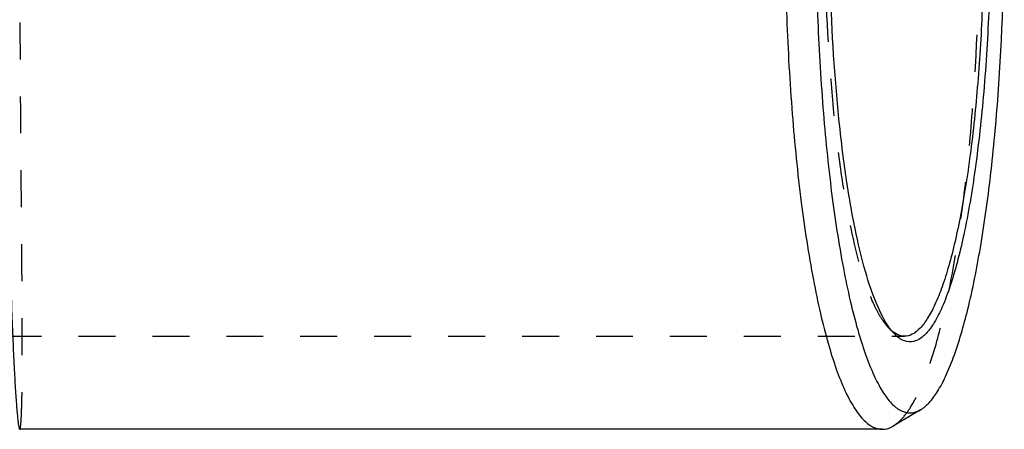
# Model space of a CAD drawing. Header units: millimetres. Extents: x 340 to 660, y 385 to 620.
# Tile 2 of 5: x 481 to 655, y 409 to 481. Entities that reach past the tile are written whole.
import ezdxf

# ---------------------------------------------------------------- set-up
doc = ezdxf.new("R2010")
doc.units = ezdxf.units.MM
doc.header["$LTSCALE"] = 65.185185
doc.linetypes.add('HIDDEN', pattern=[0.2, 0.1, -0.1])
for name, color, linetype in [('FASEN', 7, 'CONTINUOUS'), ('FLAECHEN', 7, 'CONTINUOUS'), ('KONST.EL_MIT_GEO', 7, 'CONTINUOUS')]:
    doc.layers.add(name, color=color, linetype=linetype)

msp = doc.modelspace()

# ---------------------------------------------------------------- linework, layer by layer
at = {"layer": 'FASEN', "color": 8, "linetype": 'HIDDEN'}
msp.add_line((634.64, 426.38), (635.58, 425.4), dxfattribs=at)
at = {"layer": 'FASEN', "color": 7, "linetype": 'Continuous'}
for p, q in [((640.21, 412.01), (635.37, 409.14)), ((633.44, 408.57), (481.35, 408.57))]:
    msp.add_line(p, q, dxfattribs=at)
at = {"layer": 'FASEN', "color": 8, "linetype": 'HIDDEN'}
for centre, radius, start, end in [((639.67, 431.22), 6.99, 223.8672, 227.2135), ((639.14, 430.65), 6.21, 227.2486, 228.9435)]:
    msp.add_arc(centre, radius, start, end, dxfattribs=at)
at = {"layer": 'FASEN', "color": 7, "linetype": 'Continuous'}
for points, knots in [([(633.44, 588.57), (632.86, 588.57), (631.57, 588.2), (629.88, 586.77), (628.27, 584.55), (626.71, 581.54), (625.22, 577.75), (623.79, 573.21), (622.46, 567.95), (620.74, 559.69), (618.96, 547.98), (617.43, 532.6), (616.48, 515.92), (616.16, 498.57), (616.48, 481.23), (617.43, 464.55), (618.96, 449.17), (620.74, 437.46), (622.46, 429.2), (623.79, 423.94), (625.22, 419.4), (626.71, 415.61), (628.27, 412.6), (629.88, 410.38), (631.57, 408.95), (632.86, 408.57), (633.44, 408.57)], [0, 0, 0, 0, 0.009227, 0.02044, 0.034764, 0.052669, 0.074289, 0.099591, 0.128436, 0.16062, 0.233916, 0.316962, 0.406756, 0.5, 0.593244, 0.683038, 0.766084, 0.83938, 0.871564, 0.900409, 0.925711, 0.947331, 0.965236, 0.97956, 0.990773, 1, 1, 1, 1]), ([(638.35, 585.69), (637.79, 585.69), (636.54, 585.33), (634.9, 583.94), (633.34, 581.79), (631.84, 578.88), (630.39, 575.21), (629.01, 570.81), (627.72, 565.73), (626.05, 557.73), (624.33, 546.4), (622.85, 531.51), (621.93, 515.36), (621.62, 498.57), (621.93, 481.79), (622.85, 465.64), (624.33, 450.75), (626.05, 439.42), (627.72, 431.42), (629.01, 426.34), (630.39, 421.94), (631.84, 418.27), (633.34, 415.36), (634.9, 413.21), (636.54, 411.82), (637.79, 411.46), (638.35, 411.46)], [0, 0, 0, 0, 0.009227, 0.02044, 0.034764, 0.052669, 0.074289, 0.099591, 0.128436, 0.16062, 0.233916, 0.316962, 0.406756, 0.5, 0.593244, 0.683038, 0.766084, 0.83938, 0.871564, 0.900409, 0.925711, 0.947331, 0.965236, 0.97956, 0.990773, 1, 1, 1, 1]), ([(640.22, 412.01), (640.78, 412.35), (641.89, 413.34), (643.33, 415.35), (644.74, 418.03), (646.68, 422.82), (648.83, 430.39), (650.96, 441.12), (652.7, 453.75), (654.48, 473.08), (655.31, 498.57), (654.48, 524.07), (652.7, 543.4), (650.96, 556.03), (648.83, 566.76), (646.68, 574.33), (644.74, 579.12), (643.33, 581.8), (641.89, 583.81), (640.78, 584.8), (640.22, 585.14)], [0, 0, 0, 0, 0.010931, 0.024652, 0.041528, 0.061676, 0.11161, 0.173496, 0.245615, 0.325784, 0.5, 0.674216, 0.754385, 0.826504, 0.88839, 0.938324, 0.958472, 0.975348, 0.989069, 1, 1, 1, 1]), ([(634.73, 426.42), (633.83, 427.67), (632.2, 430.95), (630.24, 436.86), (628.47, 444.4), (626.94, 453.38), (625.71, 463.58), (624.47, 478.76), (624.11, 490.55), (624.11, 498.57)], [0, 0, 0, 0, 0.062906, 0.147836, 0.253822, 0.378669, 0.519416, 0.67254, 1, 1, 1, 1]), ([(652.58, 498.57), (652.58, 493.37), (652.38, 483.18), (651.48, 468.46), (650.03, 455.06), (648.36, 445.03), (646.73, 438.13), (645.49, 433.89), (644.18, 430.37), (642.8, 427.58), (641.37, 425.54), (639.86, 424.24), (638.17, 423.82), (637.14, 424.21), (636.69, 424.48)], [0, 0, 0, 0, 0.195792, 0.383216, 0.554371, 0.702151, 0.765425, 0.820841, 0.868008, 0.906784, 0.93742, 0.960977, 0.980212, 1, 1, 1, 1]), ([(651.41, 498.57), (651.41, 493.79), (651.24, 484.39), (650.46, 470.75), (649.21, 458.17), (647.75, 448.59), (646.35, 441.84), (645.26, 437.54), (644.09, 433.83), (642.87, 430.73), (641.59, 428.27), (640.28, 426.46), (638.89, 425.28), (637.84, 424.98), (637.37, 424.98)], [0, 0, 0, 0, 0.186493, 0.366074, 0.532167, 0.678759, 0.743128, 0.800818, 0.851421, 0.894662, 0.930471, 0.95912, 0.981542, 1, 1, 1, 1]), ([(635.58, 425.4), (635.51, 425.47), (635.21, 425.8), (634.93, 426.15), (634.73, 426.42)], [0, 0, 0, 0, 0.236001, 1, 1, 1, 1]), ([(636.55, 425.1), (636.42, 425.14), (635.88, 425.34), (635.4, 425.68), (635.06, 425.97)], [0, 0, 0, 0, 0.230303, 1, 1, 1, 1]), ([(636.69, 424.48), (636.6, 424.54), (636.2, 424.81), (635.84, 425.13), (635.58, 425.4)], [0, 0, 0, 0, 0.232397, 1, 1, 1, 1]), ([(638.35, 411.46), (638.5, 411.46), (639.16, 411.51), (639.79, 411.76), (640.22, 412.01)], [0, 0, 0, 0, 0.238998, 1, 1, 1, 1]), ([(633.44, 408.57), (633.6, 408.57), (634.28, 408.62), (634.93, 408.88), (635.37, 409.14)], [0, 0, 0, 0, 0.239036, 1, 1, 1, 1])]:
    msp.add_open_spline(points, degree=3, knots=knots, dxfattribs=at)
at = {"layer": 'FASEN', "color": 8, "linetype": 'HIDDEN'}
for points, knots in [([(635.37, 409.14), (635.94, 409.49), (637.09, 410.51), (638.59, 412.59), (640.04, 415.35), (642.05, 420.31), (644.27, 428.12), (646.47, 439.21), (648.27, 452.25), (650.1, 472.23), (650.96, 498.57), (650.1, 524.92), (648.27, 544.9), (646.47, 557.94), (644.27, 569.03), (642.05, 576.84), (640.04, 581.8), (638.59, 584.56), (637.09, 586.64), (635.94, 587.66), (635.37, 588.01)], [0, 0, 0, 0, 0.010926, 0.024642, 0.041514, 0.061657, 0.111586, 0.173471, 0.245593, 0.325767, 0.5, 0.674233, 0.754407, 0.826529, 0.888414, 0.938343, 0.958486, 0.975358, 0.989074, 1, 1, 1, 1]), ([(634.64, 426.38), (634.2, 426.84), (633.34, 427.96), (631.71, 430.94), (629.87, 435.94), (627.99, 443.3), (626.36, 452.28), (625.04, 462.61), (623.7, 478.18), (623.32, 490.3), (623.32, 498.57)], [0, 0, 0, 0, 0.025717, 0.0571, 0.137579, 0.241155, 0.365647, 0.507877, 0.663978, 1, 1, 1, 1])]:
    msp.add_open_spline(points, degree=3, knots=knots, dxfattribs=at)
at = {"layer": 'FASEN', "color": 7, "linetype": 'Continuous'}
msp.add_open_spline([(637.37, 424.98), (637.09, 424.98), (636.81, 425.02), (636.55, 425.1)], degree=3, dxfattribs=at)
at = {"layer": 'FLAECHEN', "color": 8, "linetype": 'HIDDEN'}
msp.add_line((465.64, 424.98), (637.37, 424.98), dxfattribs=at)
at = {"layer": 'FLAECHEN', "color": 7, "linetype": 'Continuous'}
msp.add_line((633.44, 408.57), (481.35, 408.57), dxfattribs=at)
at = {"layer": 'KONST.EL_MIT_GEO', "color": 7, "linetype": 'Continuous'}
msp.add_open_spline([(481.35, 588.57), (481.31, 588.57), (481.24, 588.38), (481.17, 588.1), (481.09, 587.54), (481, 586.81), (480.9, 585.85), (480.8, 584.69), (480.7, 583.32), (480.55, 581.1), (480.36, 577.83), (480.15, 573.34), (479.94, 568.13), (479.73, 562.24), (479.54, 555.73), (479.29, 545.99), (479.05, 532.77), (478.87, 516.02), (478.8, 498.57), (478.87, 481.13), (479.05, 464.38), (479.29, 451.16), (479.54, 441.42), (479.73, 434.91), (479.94, 429.02), (480.15, 423.81), (480.36, 419.32), (480.55, 416.05), (480.7, 413.83), (480.8, 412.46), (480.9, 411.3), (481, 410.34), (481.09, 409.61), (481.17, 409.05), (481.24, 408.77), (481.31, 408.57), (481.35, 408.57)], degree=3, knots=[0, 0, 0, 0, 0.000737, 0.002572, 0.005566, 0.009727, 0.015049, 0.021522, 0.029136, 0.037873, 0.058645, 0.083658, 0.112695, 0.145491, 0.181746, 0.221122, 0.307707, 0.401903, 0.5, 0.598097, 0.692293, 0.778878, 0.818254, 0.854509, 0.887305, 0.916342, 0.941355, 0.962127, 0.970864, 0.978478, 0.984951, 0.990273, 0.994434, 0.997428, 0.999263, 1, 1, 1, 1], dxfattribs=at)
at = {"layer": 'KONST.EL_MIT_GEO', "color": 8, "linetype": 'HIDDEN'}
msp.add_open_spline([(481.4, 408.62), (481.44, 408.69), (481.48, 408.92), (481.54, 409.36), (481.59, 410), (481.64, 410.85), (481.68, 411.89), (481.74, 413.68), (481.78, 416.4), (481.8, 420.22), (481.81, 424.76), (481.79, 429.98), (481.75, 435.85), (481.7, 442.31), (481.62, 451.93), (481.52, 464.95), (481.42, 481.43), (481.39, 498.57), (481.42, 515.72), (481.52, 532.2), (481.62, 545.22), (481.7, 554.84), (481.75, 561.3), (481.79, 567.17), (481.81, 572.39), (481.8, 576.93), (481.78, 580.75), (481.74, 583.47), (481.68, 585.26), (481.64, 586.3), (481.59, 587.15), (481.54, 587.79), (481.48, 588.23), (481.44, 588.46), (481.4, 588.53)], degree=3, knots=[0, 0, 0, 0, 0.00136, 0.003828, 0.007417, 0.012124, 0.017943, 0.024861, 0.041939, 0.063218, 0.088524, 0.117647, 0.150342, 0.186329, 0.225293, 0.31072, 0.40347, 0.499997, 0.596524, 0.689274, 0.774701, 0.813666, 0.849654, 0.88235, 0.911474, 0.936781, 0.958061, 0.975139, 0.982057, 0.987876, 0.992583, 0.996172, 0.99864, 1, 1, 1, 1], dxfattribs=at)
msp.add_open_spline([(481.35, 408.57), (481.37, 408.57), (481.39, 408.6), (481.4, 408.62)], degree=3, dxfattribs=at)

doc.saveas('drawing.dxf')
